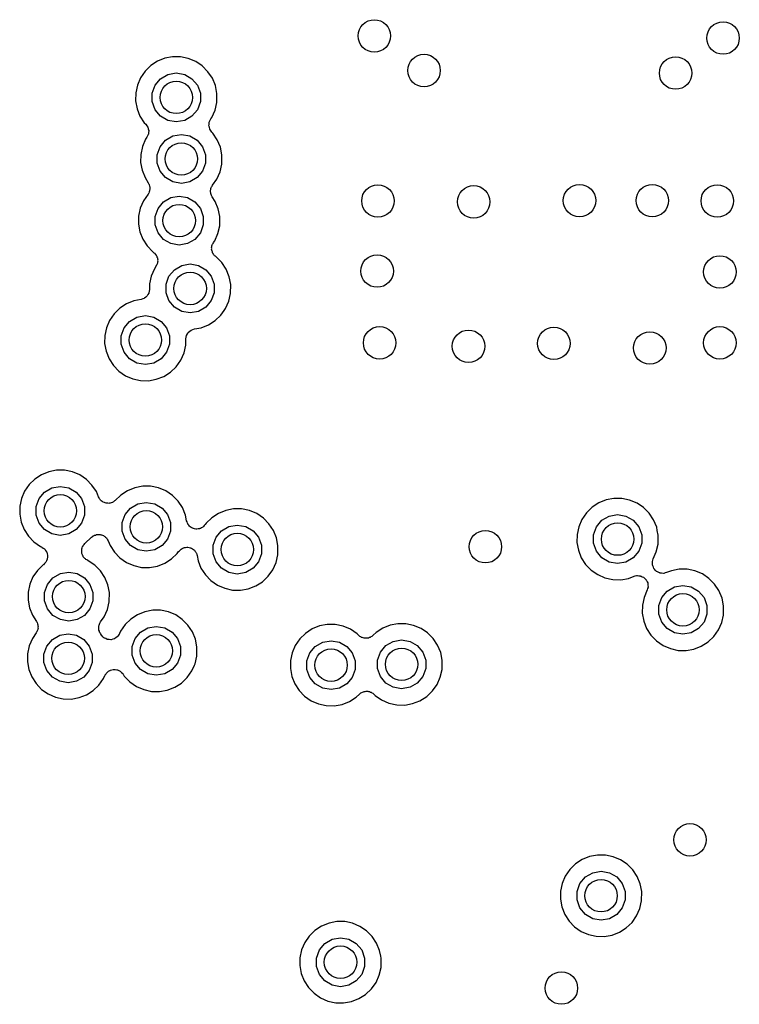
# Model space of a CAD drawing. Extents: x 83.8 to 170.2, y -169.8 to -83.8.
# Tile 10 of 18: x 126 to 134.9, y -116.4 to -104.3. Entities that reach past the tile are written whole.
import ezdxf

# ---------------------------------------------------------------- set-up
doc = ezdxf.new("R2010")
doc.units = 0
doc.header["$MEASUREMENT"] = 0
doc.layers.add('BLACK', color=7, linetype='CONTINUOUS')

msp = doc.modelspace()

# ---------------------------------------------------------------- linework, layer by layer
at = {"layer": 'Black'}
for p, q in [((127.703, -104.825), (127.621, -104.879)), ((127.794, -104.788), (127.703, -104.825)), ((127.89, -104.77), (127.794, -104.788)), ((127.988, -104.771), (127.89, -104.77)), ((128.084, -104.79), (127.988, -104.771)), ((128.175, -104.828), (128.084, -104.79)), ((128.256, -104.883), (128.175, -104.828)), ((127.551, -104.947), (127.496, -105.028)), ((127.621, -104.879), (127.551, -104.947)), ((127.833, -104.987), (127.936, -104.969)), ((127.936, -104.969), (128.039, -104.987)), ((128.325, -104.953), (128.256, -104.883)), ((128.38, -105.034), (128.325, -104.953)), ((127.496, -105.028), (127.457, -105.118)), ((127.675, -105.12), (127.742, -105.04)), ((127.742, -105.04), (127.833, -104.987)), ((128.039, -104.987), (128.129, -105.04)), ((128.129, -105.04), (128.197, -105.12)), ((128.417, -105.125), (128.38, -105.034)), ((127.437, -105.214), (127.435, -105.312)), ((127.457, -105.118), (127.437, -105.214)), ((127.639, -105.218), (127.675, -105.12)), ((127.639, -105.322), (127.639, -105.218)), ((128.197, -105.12), (128.232, -105.218)), ((128.232, -105.218), (128.232, -105.322)), ((128.436, -105.22), (128.417, -105.125)), ((128.434, -105.334), (128.436, -105.22)), ((127.435, -105.312), (127.453, -105.409)), ((127.675, -105.421), (127.639, -105.322)), ((128.232, -105.322), (128.197, -105.421)), ((128.413, -105.429), (128.434, -105.334)), ((127.453, -105.409), (127.489, -105.5)), ((127.742, -105.501), (127.675, -105.421)), ((128.197, -105.421), (128.129, -105.501)), ((128.373, -105.518), (128.413, -105.429)), ((127.489, -105.5), (127.542, -105.582)), ((127.542, -105.582), (127.561, -105.601)), ((127.833, -105.553), (127.742, -105.501)), ((127.936, -105.571), (127.833, -105.553)), ((128.039, -105.553), (127.936, -105.571)), ((128.129, -105.501), (128.039, -105.553)), ((128.339, -105.605), (128.342, -105.575)), ((128.342, -105.575), (128.361, -105.535)), ((128.342, -105.575), (128.342, -105.575)), ((128.361, -105.535), (128.373, -105.518)), ((128.361, -105.535), (128.361, -105.535)), ((127.561, -105.601), (127.572, -105.618)), ((127.572, -105.618), (127.584, -105.635)), ((127.584, -105.635), (127.584, -105.636)), ((127.584, -105.636), (127.585, -105.638)), ((127.585, -105.638), (127.59, -105.658)), ((127.59, -105.658), (127.596, -105.677)), ((127.594, -105.701), (127.592, -105.721)), ((127.596, -105.681), (127.594, -105.701)), ((127.596, -105.677), (127.595, -105.679)), ((127.595, -105.679), (127.596, -105.681)), ((128.338, -105.618), (128.339, -105.605)), ((128.338, -105.619), (128.338, -105.618)), ((128.343, -105.636), (128.338, -105.619)), ((128.349, -105.662), (128.343, -105.636)), ((128.375, -105.698), (128.349, -105.662)), ((128.387, -105.71), (128.375, -105.698)), ((128.441, -105.792), (128.387, -105.71)), ((127.557, -105.786), (127.519, -105.876)), ((127.574, -105.761), (127.557, -105.786)), ((127.582, -105.743), (127.574, -105.761)), ((127.591, -105.725), (127.582, -105.743)), ((127.592, -105.721), (127.591, -105.723)), ((127.591, -105.723), (127.591, -105.725)), ((127.737, -105.877), (127.804, -105.797)), ((127.804, -105.797), (127.895, -105.745)), ((127.895, -105.745), (127.998, -105.727)), ((127.998, -105.727), (128.101, -105.745)), ((128.101, -105.745), (128.191, -105.797)), ((128.191, -105.797), (128.258, -105.877)), ((128.479, -105.882), (128.441, -105.792)), ((127.519, -105.876), (127.498, -105.972)), ((127.701, -105.975), (127.737, -105.877)), ((128.258, -105.877), (128.294, -105.975)), ((128.497, -105.978), (128.479, -105.882)), ((127.498, -105.972), (127.497, -106.07)), ((127.497, -106.07), (127.515, -106.166)), ((127.701, -106.08), (127.701, -105.975)), ((128.294, -105.975), (128.294, -106.08)), ((128.496, -106.092), (128.497, -105.978)), ((127.515, -106.166), (127.551, -106.257)), ((127.737, -106.178), (127.701, -106.08)), ((127.804, -106.258), (127.737, -106.178)), ((128.258, -106.178), (128.191, -106.258)), ((128.294, -106.08), (128.258, -106.178)), ((128.434, -106.276), (128.474, -106.186)), ((128.474, -106.186), (128.496, -106.092)), ((127.551, -106.257), (127.591, -106.32)), ((127.895, -106.311), (127.804, -106.258)), ((127.998, -106.329), (127.895, -106.311)), ((128.101, -106.311), (127.998, -106.329)), ((128.191, -106.258), (128.101, -106.311)), ((128.38, -106.352), (128.434, -106.276)), ((127.591, -106.32), (127.594, -106.328)), ((127.594, -106.328), (127.599, -106.334)), ((127.602, -106.434), (127.597, -106.447)), ((127.599, -106.334), (127.603, -106.348)), ((127.607, -106.421), (127.602, -106.434)), ((127.603, -106.348), (127.608, -106.361)), ((127.608, -106.413), (127.607, -106.421)), ((127.608, -106.361), (127.609, -106.369)), ((127.61, -106.405), (127.608, -106.413)), ((127.609, -106.369), (127.611, -106.377)), ((127.611, -106.377), (127.61, -106.391)), ((127.61, -106.391), (127.61, -106.405)), ((128.358, -106.411), (128.361, -106.402)), ((128.359, -106.424), (128.358, -106.411)), ((128.358, -106.436), (128.359, -106.424)), ((128.36, -106.446), (128.358, -106.436)), ((128.361, -106.402), (128.362, -106.392)), ((128.362, -106.392), (128.367, -106.381)), ((128.367, -106.381), (128.37, -106.369)), ((128.37, -106.369), (128.376, -106.361)), ((128.376, -106.361), (128.38, -106.352)), ((127.531, -106.545), (127.493, -106.635)), ((127.589, -106.461), (127.531, -106.545)), ((127.593, -106.453), (127.589, -106.461)), ((127.597, -106.447), (127.593, -106.453)), ((127.711, -106.637), (127.778, -106.557)), ((127.778, -106.557), (127.869, -106.504)), ((127.869, -106.504), (127.972, -106.486)), ((127.972, -106.486), (128.075, -106.504)), ((128.075, -106.504), (128.165, -106.557)), ((128.165, -106.557), (128.232, -106.637)), ((128.361, -106.455), (128.36, -106.446)), ((128.366, -106.467), (128.361, -106.455)), ((128.369, -106.479), (128.366, -106.467)), ((128.374, -106.487), (128.369, -106.479)), ((128.378, -106.496), (128.374, -106.487)), ((128.415, -106.551), (128.378, -106.496)), ((128.453, -106.642), (128.415, -106.551)), ((127.493, -106.635), (127.472, -106.731)), ((127.675, -106.735), (127.711, -106.637)), ((128.232, -106.637), (128.268, -106.735)), ((128.472, -106.737), (128.453, -106.642)), ((127.472, -106.731), (127.471, -106.829)), ((127.675, -106.84), (127.675, -106.735)), ((128.268, -106.735), (128.268, -106.84)), ((128.47, -106.851), (128.472, -106.737)), ((127.471, -106.829), (127.489, -106.926)), ((127.711, -106.938), (127.675, -106.84)), ((128.268, -106.84), (128.232, -106.938)), ((128.448, -106.946), (128.47, -106.851)), ((127.489, -106.926), (127.525, -107.017)), ((127.525, -107.017), (127.578, -107.099)), ((127.778, -107.018), (127.711, -106.938)), ((127.869, -107.07), (127.778, -107.018)), ((128.165, -107.018), (128.075, -107.07)), ((128.232, -106.938), (128.165, -107.018)), ((128.394, -107.056), (128.409, -107.035)), ((128.409, -107.035), (128.448, -106.946)), ((127.578, -107.099), (127.646, -107.17)), ((127.972, -107.088), (127.869, -107.07)), ((128.075, -107.07), (127.972, -107.088)), ((128.371, -107.121), (128.374, -107.109)), ((128.372, -107.13), (128.371, -107.121)), ((128.371, -107.14), (128.372, -107.13)), ((128.374, -107.152), (128.371, -107.14)), ((128.374, -107.109), (128.375, -107.096)), ((128.376, -107.164), (128.374, -107.152)), ((128.375, -107.096), (128.379, -107.087)), ((128.38, -107.173), (128.376, -107.164)), ((128.379, -107.087), (128.382, -107.078)), ((128.382, -107.078), (128.389, -107.068)), ((128.389, -107.068), (128.394, -107.056)), ((127.646, -107.17), (127.653, -107.175)), ((127.653, -107.175), (127.661, -107.182)), ((127.661, -107.182), (127.67, -107.188)), ((127.67, -107.188), (127.676, -107.198)), ((127.676, -107.198), (127.685, -107.206)), ((127.685, -107.206), (127.689, -107.216)), ((127.689, -107.216), (127.695, -107.224)), ((127.695, -107.224), (127.698, -107.235)), ((127.698, -107.235), (127.703, -107.246)), ((127.703, -107.246), (127.704, -107.257)), ((127.704, -107.257), (127.707, -107.267)), ((127.707, -107.267), (127.706, -107.278)), ((127.706, -107.278), (127.707, -107.29)), ((128.382, -107.183), (128.38, -107.173)), ((128.389, -107.193), (128.382, -107.183)), ((128.395, -107.204), (128.389, -107.193)), ((128.402, -107.211), (128.395, -107.204)), ((128.407, -107.219), (128.402, -107.211)), ((128.418, -107.226), (128.407, -107.219)), ((128.425, -107.233), (128.418, -107.226)), ((128.495, -107.304), (128.425, -107.233)), ((127.666, -107.38), (127.627, -107.47)), ((127.686, -107.351), (127.666, -107.38)), ((127.69, -107.341), (127.686, -107.351)), ((127.696, -107.332), (127.69, -107.341)), ((127.699, -107.321), (127.696, -107.332)), ((127.704, -107.311), (127.699, -107.321)), ((127.705, -107.3), (127.704, -107.311)), ((127.707, -107.29), (127.705, -107.3)), ((127.845, -107.471), (127.913, -107.391)), ((127.913, -107.391), (128.003, -107.339)), ((128.003, -107.339), (128.106, -107.321)), ((128.106, -107.321), (128.209, -107.339)), ((128.209, -107.339), (128.3, -107.391)), ((128.3, -107.391), (128.367, -107.471)), ((128.55, -107.386), (128.495, -107.304)), ((128.587, -107.477), (128.55, -107.386)), ((127.627, -107.47), (127.607, -107.566)), ((127.81, -107.569), (127.845, -107.471)), ((128.367, -107.471), (128.403, -107.569)), ((128.606, -107.572), (128.587, -107.477)), ((127.606, -107.635), (127.602, -107.655)), ((127.607, -107.566), (127.606, -107.635)), ((127.81, -107.674), (127.81, -107.569)), ((128.403, -107.569), (128.403, -107.674)), ((128.604, -107.686), (128.606, -107.572)), ((127.503, -107.758), (127.413, -107.775)), ((127.522, -107.751), (127.503, -107.758)), ((127.541, -107.744), (127.522, -107.751)), ((127.542, -107.743), (127.541, -107.744)), ((127.544, -107.742), (127.542, -107.743)), ((127.559, -107.729), (127.544, -107.742)), ((127.575, -107.716), (127.559, -107.729)), ((127.576, -107.715), (127.575, -107.716)), ((127.577, -107.714), (127.576, -107.715)), ((127.587, -107.696), (127.577, -107.714)), ((127.598, -107.679), (127.587, -107.696)), ((127.599, -107.675), (127.598, -107.677)), ((127.598, -107.677), (127.598, -107.679)), ((127.602, -107.655), (127.599, -107.675)), ((127.845, -107.772), (127.81, -107.674)), ((127.913, -107.852), (127.845, -107.772)), ((128.367, -107.772), (128.3, -107.852)), ((128.403, -107.674), (128.367, -107.772)), ((128.583, -107.78), (128.604, -107.686)), ((127.24, -107.866), (127.17, -107.934)), ((127.322, -107.812), (127.24, -107.866)), ((127.413, -107.775), (127.322, -107.812)), ((128.003, -107.905), (127.913, -107.852)), ((128.3, -107.852), (128.209, -107.905)), ((128.486, -107.95), (128.526, -107.894)), ((128.526, -107.894), (128.543, -107.87)), ((128.526, -107.894), (128.526, -107.894)), ((128.543, -107.87), (128.583, -107.78)), ((127.115, -108.015), (127.076, -108.105)), ((127.17, -107.934), (127.115, -108.015)), ((127.361, -108.027), (127.452, -107.974)), ((127.452, -107.974), (127.555, -107.956)), ((127.555, -107.956), (127.658, -107.974)), ((127.658, -107.974), (127.748, -108.027)), ((128.106, -107.923), (128.003, -107.905)), ((128.209, -107.905), (128.106, -107.923)), ((128.415, -108.018), (128.486, -107.95)), ((127.076, -108.105), (127.056, -108.201)), ((127.258, -108.205), (127.294, -108.107)), ((127.294, -108.107), (127.361, -108.027)), ((127.748, -108.027), (127.816, -108.107)), ((127.816, -108.107), (127.851, -108.205)), ((128.101, -108.149), (128.118, -108.135)), ((128.118, -108.135), (128.119, -108.135)), ((128.119, -108.134), (128.139, -108.127)), ((128.119, -108.135), (128.119, -108.134)), ((128.139, -108.127), (128.159, -108.12)), ((128.159, -108.12), (128.241, -108.106)), ((128.241, -108.106), (128.333, -108.07)), ((128.333, -108.07), (128.415, -108.018)), ((127.056, -108.201), (127.054, -108.299)), ((127.258, -108.31), (127.258, -108.205)), ((127.851, -108.205), (127.851, -108.31)), ((128.053, -108.321), (128.054, -108.243)), ((128.054, -108.243), (128.058, -108.223)), ((128.058, -108.223), (128.062, -108.202)), ((128.062, -108.201), (128.063, -108.2)), ((128.062, -108.202), (128.062, -108.201)), ((128.063, -108.2), (128.073, -108.182)), ((128.073, -108.182), (128.084, -108.164)), ((128.084, -108.164), (128.085, -108.163)), ((128.085, -108.162), (128.101, -108.149)), ((128.085, -108.163), (128.085, -108.162)), ((127.054, -108.299), (127.072, -108.396)), ((127.294, -108.408), (127.258, -108.31)), ((127.851, -108.31), (127.816, -108.408)), ((128.032, -108.416), (128.053, -108.321)), ((127.072, -108.396), (127.108, -108.487)), ((127.108, -108.487), (127.161, -108.569)), ((127.361, -108.488), (127.294, -108.408)), ((127.452, -108.54), (127.361, -108.488)), ((127.748, -108.488), (127.658, -108.54)), ((127.816, -108.408), (127.748, -108.488)), ((127.992, -108.505), (128.032, -108.416)), ((127.161, -108.569), (127.229, -108.64)), ((127.555, -108.558), (127.452, -108.54)), ((127.658, -108.54), (127.555, -108.558)), ((127.864, -108.653), (127.935, -108.586)), ((127.935, -108.586), (127.992, -108.505)), ((127.229, -108.64), (127.31, -108.696)), ((127.31, -108.696), (127.4, -108.735)), ((127.4, -108.735), (127.495, -108.756)), ((127.593, -108.758), (127.69, -108.741)), ((127.69, -108.741), (127.781, -108.706)), ((127.781, -108.706), (127.864, -108.653)), ((127.495, -108.756), (127.593, -108.758)), ((126.276, -109.915), (126.194, -109.969)), ((126.367, -109.878), (126.276, -109.915)), ((126.463, -109.86), (126.367, -109.878)), ((126.561, -109.861), (126.463, -109.86)), ((126.657, -109.88), (126.561, -109.861)), ((126.747, -109.918), (126.657, -109.88)), ((126.829, -109.973), (126.747, -109.918)), ((126.124, -110.037), (126.068, -110.118)), ((126.194, -109.969), (126.124, -110.037)), ((126.405, -110.077), (126.508, -110.059)), ((126.508, -110.059), (126.611, -110.077)), ((126.898, -110.043), (126.829, -109.973)), ((126.952, -110.124), (126.898, -110.043)), ((127.426, -110.075), (127.335, -110.112)), ((127.522, -110.057), (127.426, -110.075)), ((127.62, -110.057), (127.522, -110.057)), ((127.716, -110.077), (127.62, -110.057)), ((126.068, -110.118), (126.03, -110.208)), ((126.248, -110.21), (126.315, -110.13)), ((126.315, -110.13), (126.405, -110.077)), ((126.611, -110.077), (126.702, -110.13)), ((126.702, -110.13), (126.769, -110.21)), ((126.979, -110.189), (126.952, -110.124)), ((126.986, -110.201), (126.979, -110.189)), ((127.253, -110.166), (127.185, -110.232)), ((127.335, -110.112), (127.253, -110.166)), ((127.806, -110.115), (127.716, -110.077)), ((127.888, -110.17), (127.806, -110.115)), ((127.957, -110.24), (127.888, -110.17)), ((126.009, -110.304), (126.008, -110.402)), ((126.03, -110.208), (126.009, -110.304)), ((126.212, -110.308), (126.248, -110.21)), ((126.212, -110.413), (126.212, -110.308)), ((126.769, -110.21), (126.805, -110.308)), ((126.805, -110.308), (126.805, -110.413)), ((126.991, -110.213), (126.986, -110.201)), ((126.998, -110.219), (126.991, -110.213)), ((127.002, -110.227), (126.998, -110.219)), ((127.013, -110.235), (127.002, -110.227)), ((127.022, -110.244), (127.013, -110.235)), ((127.03, -110.248), (127.022, -110.244)), ((127.037, -110.254), (127.03, -110.248)), ((127.05, -110.258), (127.037, -110.254)), ((127.062, -110.263), (127.05, -110.258)), ((127.071, -110.264), (127.062, -110.263)), ((127.079, -110.267), (127.071, -110.264)), ((127.093, -110.266), (127.079, -110.267)), ((127.106, -110.268), (127.093, -110.266)), ((127.115, -110.265), (127.106, -110.268)), ((127.123, -110.265), (127.115, -110.265)), ((127.136, -110.26), (127.123, -110.265)), ((127.149, -110.257), (127.136, -110.26)), ((127.156, -110.252), (127.149, -110.257)), ((127.164, -110.248), (127.156, -110.252)), ((127.174, -110.239), (127.164, -110.248)), ((127.185, -110.232), (127.174, -110.239)), ((127.374, -110.326), (127.464, -110.274)), ((127.464, -110.274), (127.567, -110.256)), ((127.567, -110.256), (127.67, -110.274)), ((127.67, -110.274), (127.761, -110.326)), ((128.011, -110.321), (127.957, -110.24)), ((133.054, -110.316), (132.984, -110.385)), ((133.136, -110.262), (133.054, -110.316)), ((133.227, -110.226), (133.136, -110.262)), ((133.323, -110.207), (133.227, -110.226)), ((133.421, -110.208), (133.323, -110.207)), ((133.517, -110.228), (133.421, -110.208)), ((133.608, -110.266), (133.517, -110.228)), ((133.689, -110.321), (133.608, -110.266)), ((126.008, -110.402), (126.025, -110.499)), ((126.248, -110.511), (126.212, -110.413)), ((126.805, -110.413), (126.769, -110.511)), ((127.271, -110.505), (127.307, -110.407)), ((127.307, -110.407), (127.374, -110.326)), ((127.761, -110.326), (127.828, -110.407)), ((127.828, -110.407), (127.864, -110.505)), ((128.048, -110.412), (128.011, -110.321)), ((128.062, -110.482), (128.048, -110.412)), ((128.455, -110.391), (128.373, -110.445)), ((128.545, -110.355), (128.455, -110.391)), ((128.642, -110.336), (128.545, -110.355)), ((128.74, -110.337), (128.642, -110.336)), ((128.836, -110.357), (128.74, -110.337)), ((128.926, -110.395), (128.836, -110.357)), ((129.008, -110.45), (128.926, -110.395)), ((132.984, -110.385), (132.928, -110.466)), ((133.175, -110.477), (133.266, -110.425)), ((133.266, -110.425), (133.369, -110.407)), ((133.369, -110.407), (133.472, -110.425)), ((133.472, -110.425), (133.562, -110.477)), ((133.758, -110.39), (133.689, -110.321)), ((133.812, -110.472), (133.758, -110.39)), ((126.025, -110.499), (126.062, -110.59)), ((126.315, -110.591), (126.248, -110.511)), ((126.769, -110.511), (126.702, -110.591)), ((127.271, -110.609), (127.271, -110.505)), ((127.864, -110.505), (127.864, -110.609)), ((128.068, -110.497), (128.062, -110.482)), ((128.072, -110.513), (128.068, -110.497)), ((128.076, -110.518), (128.072, -110.513)), ((128.078, -110.523), (128.076, -110.518)), ((128.089, -110.535), (128.078, -110.523)), ((128.098, -110.548), (128.089, -110.535)), ((128.103, -110.552), (128.098, -110.548)), ((128.107, -110.557), (128.103, -110.552)), ((128.121, -110.564), (128.107, -110.557)), ((128.261, -110.561), (128.246, -110.568)), ((128.265, -110.556), (128.261, -110.561)), ((128.271, -110.553), (128.265, -110.556)), ((128.281, -110.541), (128.271, -110.553)), ((128.292, -110.529), (128.281, -110.541)), ((128.302, -110.514), (128.292, -110.529)), ((128.373, -110.445), (128.302, -110.514)), ((128.494, -110.606), (128.584, -110.554)), ((128.584, -110.554), (128.687, -110.535)), ((128.687, -110.535), (128.79, -110.554)), ((128.79, -110.554), (128.881, -110.606)), ((129.077, -110.519), (129.008, -110.45)), ((129.131, -110.601), (129.077, -110.519)), ((132.89, -110.556), (132.869, -110.652)), ((132.928, -110.466), (132.89, -110.556)), ((133.072, -110.655), (133.108, -110.557)), ((133.108, -110.557), (133.175, -110.477)), ((133.562, -110.477), (133.629, -110.557)), ((133.629, -110.557), (133.665, -110.655)), ((133.85, -110.562), (133.812, -110.472)), ((126.062, -110.59), (126.115, -110.672)), ((126.115, -110.672), (126.183, -110.743)), ((126.405, -110.643), (126.315, -110.591)), ((126.508, -110.662), (126.405, -110.643)), ((126.611, -110.643), (126.508, -110.662)), ((126.702, -110.591), (126.611, -110.643)), ((126.893, -110.685), (126.904, -110.678)), ((126.904, -110.678), (126.914, -110.669)), ((126.914, -110.669), (126.922, -110.666)), ((126.922, -110.666), (126.929, -110.661)), ((126.929, -110.661), (126.942, -110.658)), ((126.942, -110.658), (126.955, -110.653)), ((126.955, -110.653), (126.963, -110.652)), ((126.963, -110.652), (126.972, -110.65)), ((126.972, -110.65), (126.985, -110.652)), ((126.985, -110.652), (126.999, -110.651)), ((126.999, -110.651), (127.007, -110.654)), ((127.007, -110.654), (127.016, -110.655)), ((127.016, -110.655), (127.028, -110.661)), ((127.028, -110.661), (127.041, -110.665)), ((127.041, -110.665), (127.047, -110.671)), ((127.047, -110.671), (127.055, -110.675)), ((127.055, -110.675), (127.065, -110.684)), ((127.307, -110.708), (127.271, -110.609)), ((127.864, -110.609), (127.828, -110.708)), ((128.134, -110.573), (128.121, -110.564)), ((128.141, -110.575), (128.134, -110.573)), ((128.146, -110.578), (128.141, -110.575)), ((128.162, -110.58), (128.146, -110.578)), ((128.177, -110.584), (128.162, -110.58)), ((128.183, -110.584), (128.177, -110.584)), ((128.19, -110.585), (128.183, -110.584)), ((128.205, -110.582), (128.19, -110.585)), ((128.221, -110.58), (128.205, -110.582)), ((128.227, -110.577), (128.221, -110.58)), ((128.233, -110.576), (128.227, -110.577)), ((128.246, -110.568), (128.233, -110.576)), ((128.427, -110.686), (128.494, -110.606)), ((128.881, -110.606), (128.948, -110.686)), ((129.168, -110.691), (129.131, -110.601)), ((132.869, -110.652), (132.868, -110.75)), ((133.072, -110.76), (133.072, -110.655)), ((133.665, -110.655), (133.665, -110.76)), ((133.857, -110.602), (133.85, -110.562)), ((133.869, -110.658), (133.857, -110.602)), ((133.857, -110.602), (133.857, -110.602)), ((133.867, -110.772), (133.869, -110.658)), ((126.183, -110.743), (126.263, -110.799)), ((126.263, -110.799), (126.275, -110.804)), ((126.275, -110.804), (126.278, -110.806)), ((126.779, -110.814), (126.783, -110.8)), ((126.783, -110.8), (126.788, -110.794)), ((126.788, -110.794), (126.79, -110.787)), ((126.79, -110.787), (126.801, -110.776)), ((126.801, -110.776), (126.809, -110.764)), ((126.809, -110.764), (126.893, -110.685)), ((127.065, -110.684), (127.075, -110.693)), ((127.075, -110.693), (127.08, -110.7)), ((127.08, -110.7), (127.086, -110.707)), ((127.086, -110.707), (127.091, -110.719)), ((127.091, -110.719), (127.098, -110.73)), ((127.098, -110.73), (127.121, -110.787)), ((127.121, -110.787), (127.174, -110.869)), ((127.374, -110.788), (127.307, -110.708)), ((127.464, -110.84), (127.374, -110.788)), ((127.761, -110.788), (127.67, -110.84)), ((127.828, -110.708), (127.761, -110.788)), ((128.391, -110.784), (128.427, -110.686)), ((128.391, -110.889), (128.391, -110.784)), ((128.948, -110.686), (128.984, -110.784)), ((128.984, -110.784), (128.984, -110.889)), ((129.187, -110.785), (129.168, -110.691)), ((129.186, -110.9), (129.187, -110.787)), ((129.187, -110.787), (129.187, -110.785)), ((129.187, -110.785), (129.187, -110.785)), ((132.868, -110.75), (132.886, -110.846)), ((133.108, -110.858), (133.072, -110.76)), ((133.665, -110.76), (133.629, -110.858)), ((133.845, -110.866), (133.867, -110.772)), ((126.278, -110.806), (126.282, -110.807)), ((126.282, -110.807), (126.296, -110.818)), ((126.296, -110.818), (126.312, -110.829)), ((126.312, -110.829), (126.314, -110.831)), ((126.314, -110.831), (126.317, -110.834)), ((126.317, -110.834), (126.327, -110.849)), ((126.327, -110.849), (126.338, -110.864)), ((126.338, -110.864), (126.339, -110.867)), ((126.339, -110.867), (126.341, -110.87)), ((126.341, -110.87), (126.345, -110.889)), ((126.345, -110.889), (126.35, -110.906)), ((126.351, -110.913), (126.349, -110.932)), ((126.35, -110.906), (126.35, -110.91)), ((126.35, -110.91), (126.351, -110.913)), ((126.771, -110.842), (126.773, -110.835)), ((126.772, -110.857), (126.771, -110.842)), ((126.771, -110.872), (126.772, -110.857)), ((126.773, -110.879), (126.771, -110.872)), ((126.773, -110.828), (126.779, -110.814)), ((126.773, -110.835), (126.773, -110.828)), ((126.774, -110.886), (126.773, -110.879)), ((126.78, -110.9), (126.774, -110.886)), ((126.784, -110.914), (126.78, -110.9)), ((126.788, -110.92), (126.784, -110.914)), ((126.791, -110.926), (126.788, -110.92)), ((127.174, -110.869), (127.242, -110.94)), ((127.567, -110.858), (127.464, -110.84)), ((127.67, -110.84), (127.567, -110.858)), ((127.877, -110.953), (127.948, -110.885)), ((127.948, -110.885), (127.964, -110.862)), ((127.964, -110.862), (127.976, -110.851)), ((127.976, -110.851), (127.986, -110.839)), ((127.986, -110.839), (127.991, -110.836)), ((127.991, -110.836), (127.995, -110.831)), ((127.995, -110.831), (128.01, -110.824)), ((128.01, -110.824), (128.024, -110.816)), ((128.024, -110.816), (128.03, -110.815)), ((128.03, -110.815), (128.036, -110.813)), ((128.036, -110.813), (128.051, -110.811)), ((128.051, -110.811), (128.067, -110.808)), ((128.067, -110.808), (128.073, -110.809)), ((128.073, -110.809), (128.079, -110.809)), ((128.079, -110.809), (128.095, -110.813)), ((128.095, -110.813), (128.111, -110.816)), ((128.111, -110.816), (128.116, -110.819)), ((128.116, -110.819), (128.122, -110.82)), ((128.122, -110.82), (128.135, -110.83)), ((128.135, -110.83), (128.149, -110.838)), ((128.149, -110.838), (128.153, -110.842)), ((128.153, -110.842), (128.158, -110.846)), ((128.158, -110.846), (128.167, -110.859)), ((128.167, -110.859), (128.178, -110.871)), ((128.178, -110.871), (128.18, -110.877)), ((128.18, -110.877), (128.183, -110.882)), ((128.183, -110.882), (128.187, -110.898)), ((128.187, -110.898), (128.193, -110.912)), ((128.193, -110.912), (128.204, -110.975)), ((128.427, -110.987), (128.391, -110.889)), ((128.984, -110.889), (128.948, -110.987)), ((129.164, -110.995), (129.186, -110.9)), ((132.886, -110.846), (132.922, -110.937)), ((133.175, -110.938), (133.108, -110.858)), ((133.629, -110.858), (133.562, -110.938)), ((133.807, -110.952), (133.845, -110.866)), ((126.298, -111.023), (126.227, -111.093)), ((126.3, -111.023), (126.298, -111.023)), ((126.312, -111.009), (126.3, -111.023)), ((126.326, -110.997), (126.312, -111.009)), ((126.328, -110.993), (126.326, -110.997)), ((126.33, -110.991), (126.328, -110.993)), ((126.337, -110.974), (126.33, -110.991)), ((126.346, -110.957), (126.337, -110.974)), ((126.348, -110.95), (126.346, -110.954)), ((126.346, -110.954), (126.346, -110.957)), ((126.349, -110.932), (126.348, -110.95)), ((126.802, -110.937), (126.791, -110.926)), ((126.811, -110.949), (126.802, -110.937)), ((126.817, -110.953), (126.811, -110.949)), ((126.822, -110.958), (126.817, -110.953)), ((126.835, -110.965), (126.822, -110.958)), ((126.848, -110.973), (126.835, -110.965)), ((126.851, -110.974), (126.848, -110.973)), ((126.932, -111.029), (126.851, -110.974)), ((127.001, -111.099), (126.932, -111.029)), ((127.242, -110.94), (127.322, -110.996)), ((127.322, -110.996), (127.412, -111.035)), ((127.412, -111.035), (127.508, -111.056)), ((127.606, -111.058), (127.703, -111.041)), ((127.703, -111.041), (127.794, -111.006)), ((127.794, -111.006), (127.877, -110.953)), ((128.204, -110.975), (128.24, -111.066)), ((128.494, -111.067), (128.427, -110.987)), ((128.948, -110.987), (128.881, -111.067)), ((129.124, -111.085), (129.164, -110.995)), ((132.922, -110.937), (132.975, -111.02)), ((132.975, -111.02), (133.043, -111.09)), ((133.266, -110.991), (133.175, -110.938)), ((133.369, -111.009), (133.266, -110.991)), ((133.472, -110.991), (133.369, -111.009)), ((133.562, -110.938), (133.472, -110.991)), ((133.797, -110.995), (133.798, -110.99)), ((133.799, -111.012), (133.797, -110.995)), ((133.798, -110.986), (133.803, -110.969)), ((133.798, -110.99), (133.798, -110.986)), ((133.799, -111.03), (133.799, -111.012)), ((133.801, -111.034), (133.799, -111.03)), ((133.801, -111.038), (133.801, -111.034)), ((133.809, -111.054), (133.801, -111.038)), ((133.803, -110.969), (133.807, -110.952)), ((126.227, -111.093), (126.171, -111.174)), ((126.418, -111.186), (126.509, -111.133)), ((126.509, -111.133), (126.612, -111.115)), ((126.612, -111.115), (126.715, -111.133)), ((126.715, -111.133), (126.805, -111.186)), ((127.055, -111.18), (127.001, -111.099)), ((127.508, -111.056), (127.606, -111.058)), ((128.24, -111.066), (128.294, -111.149)), ((128.294, -111.149), (128.362, -111.219)), ((128.584, -111.12), (128.494, -111.067)), ((128.687, -111.138), (128.584, -111.12)), ((128.79, -111.12), (128.687, -111.138)), ((128.881, -111.067), (128.79, -111.12)), ((128.997, -111.233), (129.068, -111.165)), ((129.068, -111.165), (129.124, -111.085)), ((133.043, -111.09), (133.124, -111.146)), ((133.124, -111.146), (133.213, -111.186)), ((133.504, -111.192), (133.571, -111.165)), ((133.571, -111.165), (133.587, -111.162)), ((133.587, -111.162), (133.602, -111.158)), ((133.602, -111.158), (133.608, -111.158)), ((133.608, -111.158), (133.614, -111.157)), ((133.614, -111.157), (133.63, -111.159)), ((133.63, -111.159), (133.646, -111.16)), ((133.646, -111.16), (133.652, -111.163)), ((133.652, -111.163), (133.658, -111.164)), ((133.658, -111.164), (133.672, -111.171)), ((133.816, -111.071), (133.809, -111.054)), ((133.819, -111.074), (133.816, -111.071)), ((133.821, -111.078), (133.819, -111.074)), ((133.833, -111.09), (133.821, -111.078)), ((133.845, -111.103), (133.833, -111.09)), ((133.849, -111.106), (133.845, -111.103)), ((133.852, -111.109), (133.849, -111.106)), ((133.869, -111.116), (133.852, -111.109)), ((133.884, -111.124), (133.869, -111.116)), ((133.889, -111.125), (133.884, -111.124)), ((133.893, -111.127), (133.889, -111.125)), ((133.91, -111.128), (133.893, -111.127)), ((133.928, -111.13), (133.91, -111.128)), ((133.932, -111.129), (133.928, -111.13)), ((133.937, -111.13), (133.932, -111.129)), ((133.954, -111.125), (133.937, -111.13)), ((133.971, -111.121), (133.954, -111.125)), ((134.031, -111.097), (133.971, -111.121)), ((134.127, -111.079), (134.031, -111.097)), ((134.225, -111.079), (134.127, -111.079)), ((134.321, -111.099), (134.225, -111.079)), ((134.412, -111.137), (134.321, -111.099)), ((134.493, -111.192), (134.412, -111.137)), ((126.133, -111.264), (126.112, -111.36)), ((126.171, -111.174), (126.133, -111.264)), ((126.315, -111.364), (126.351, -111.266)), ((126.351, -111.266), (126.418, -111.186)), ((126.805, -111.186), (126.872, -111.266)), ((126.872, -111.266), (126.908, -111.364)), ((127.093, -111.271), (127.055, -111.18)), ((127.112, -111.366), (127.093, -111.271)), ((128.362, -111.219), (128.442, -111.275)), ((128.442, -111.275), (128.532, -111.314)), ((128.822, -111.321), (128.914, -111.285)), ((128.914, -111.285), (128.997, -111.233)), ((133.213, -111.186), (133.309, -111.207)), ((133.309, -111.207), (133.407, -111.209)), ((133.407, -111.209), (133.504, -111.192)), ((133.672, -111.171), (133.687, -111.178)), ((133.687, -111.178), (133.691, -111.182)), ((133.691, -111.182), (133.697, -111.185)), ((133.697, -111.185), (133.707, -111.197)), ((133.707, -111.197), (133.719, -111.208)), ((133.719, -111.208), (133.722, -111.213)), ((133.722, -111.213), (133.726, -111.218)), ((133.726, -111.218), (133.732, -111.233)), ((133.732, -111.233), (133.739, -111.247)), ((133.739, -111.247), (133.739, -111.253)), ((133.739, -111.253), (133.742, -111.259)), ((133.742, -111.259), (133.742, -111.275)), ((133.742, -111.275), (133.744, -111.291)), ((134.07, -111.296), (134.173, -111.278)), ((134.173, -111.278), (134.276, -111.296)), ((134.562, -111.261), (134.493, -111.192)), ((134.616, -111.343), (134.562, -111.261)), ((126.112, -111.36), (126.111, -111.458)), ((126.315, -111.469), (126.315, -111.364)), ((126.908, -111.364), (126.908, -111.469)), ((127.11, -111.48), (127.112, -111.366)), ((128.532, -111.314), (128.628, -111.336)), ((128.628, -111.336), (128.726, -111.338)), ((128.726, -111.338), (128.822, -111.321)), ((133.734, -111.334), (133.694, -111.427)), ((133.737, -111.318), (133.734, -111.334)), ((133.743, -111.303), (133.737, -111.318)), ((133.744, -111.291), (133.742, -111.297)), ((133.742, -111.297), (133.743, -111.303)), ((133.912, -111.428), (133.979, -111.348)), ((133.979, -111.348), (134.07, -111.296)), ((134.276, -111.296), (134.366, -111.348)), ((134.366, -111.348), (134.434, -111.428)), ((134.654, -111.434), (134.616, -111.343)), ((126.111, -111.458), (126.129, -111.555)), ((126.351, -111.567), (126.315, -111.469)), ((126.908, -111.469), (126.872, -111.567)), ((127.088, -111.575), (127.11, -111.48)), ((133.674, -111.523), (133.672, -111.621)), ((133.694, -111.427), (133.674, -111.523)), ((133.876, -111.527), (133.912, -111.428)), ((133.876, -111.631), (133.876, -111.527)), ((134.434, -111.428), (134.469, -111.527)), ((134.469, -111.527), (134.469, -111.631)), ((134.673, -111.529), (134.654, -111.434)), ((134.671, -111.643), (134.673, -111.529)), ((126.129, -111.555), (126.165, -111.646)), ((126.165, -111.646), (126.214, -111.723)), ((126.418, -111.647), (126.351, -111.567)), ((126.509, -111.699), (126.418, -111.647)), ((126.805, -111.647), (126.715, -111.699)), ((126.872, -111.567), (126.805, -111.647)), ((127.049, -111.664), (127.088, -111.575)), ((127.457, -111.639), (127.375, -111.692)), ((127.548, -111.602), (127.457, -111.639)), ((127.645, -111.584), (127.548, -111.602)), ((127.743, -111.584), (127.645, -111.584)), ((127.839, -111.604), (127.743, -111.584)), ((127.929, -111.642), (127.839, -111.604)), ((128.01, -111.697), (127.929, -111.642)), ((133.672, -111.621), (133.69, -111.717)), ((133.912, -111.729), (133.876, -111.631)), ((134.469, -111.631), (134.434, -111.729)), ((134.65, -111.737), (134.671, -111.643)), ((126.214, -111.723), (126.217, -111.73)), ((126.217, -111.73), (126.222, -111.737)), ((126.222, -111.737), (126.226, -111.75)), ((126.226, -111.75), (126.231, -111.763)), ((126.231, -111.763), (126.232, -111.771)), ((126.232, -111.771), (126.234, -111.779)), ((126.612, -111.717), (126.509, -111.699)), ((126.715, -111.699), (126.612, -111.717)), ((126.984, -111.778), (126.985, -111.768)), ((126.985, -111.768), (126.99, -111.757)), ((126.99, -111.757), (126.994, -111.745)), ((126.994, -111.745), (127, -111.737)), ((127, -111.737), (127.004, -111.728)), ((127.004, -111.728), (127.049, -111.664)), ((127.305, -111.761), (127.25, -111.842)), ((127.375, -111.692), (127.305, -111.761)), ((128.079, -111.766), (128.01, -111.697)), ((128.134, -111.848), (128.079, -111.766)), ((129.795, -111.76), (129.699, -111.778)), ((129.893, -111.761), (129.795, -111.76)), ((129.989, -111.78), (129.893, -111.761)), ((130.568, -111.768), (130.477, -111.805)), ((130.664, -111.75), (130.568, -111.768)), ((130.762, -111.75), (130.664, -111.75)), ((130.858, -111.77), (130.762, -111.75)), ((130.949, -111.808), (130.858, -111.77)), ((133.69, -111.717), (133.726, -111.809)), ((133.979, -111.81), (133.912, -111.729)), ((134.434, -111.729), (134.366, -111.81)), ((134.61, -111.827), (134.65, -111.737)), ((126.212, -111.863), (126.164, -111.934)), ((126.216, -111.856), (126.212, -111.863)), ((126.221, -111.85), (126.216, -111.856)), ((126.225, -111.836), (126.221, -111.85)), ((126.231, -111.823), (126.225, -111.836)), ((126.234, -111.807), (126.231, -111.815)), ((126.231, -111.815), (126.231, -111.823)), ((126.234, -111.779), (126.233, -111.793)), ((126.233, -111.793), (126.234, -111.807)), ((126.41, -111.946), (126.501, -111.893)), ((126.501, -111.893), (126.604, -111.875)), ((126.604, -111.875), (126.707, -111.893)), ((126.707, -111.893), (126.798, -111.946)), ((126.981, -111.787), (126.984, -111.778)), ((126.982, -111.799), (126.981, -111.787)), ((126.981, -111.812), (126.982, -111.799)), ((126.984, -111.821), (126.981, -111.812)), ((126.984, -111.831), (126.984, -111.821)), ((126.989, -111.842), (126.984, -111.831)), ((126.992, -111.854), (126.989, -111.842)), ((126.998, -111.862), (126.992, -111.854)), ((127.002, -111.871), (126.998, -111.862)), ((127.015, -111.891), (127.002, -111.871)), ((127.017, -111.894), (127.015, -111.891)), ((127.019, -111.897), (127.017, -111.894)), ((127.223, -111.892), (127.213, -111.908)), ((127.234, -111.877), (127.223, -111.892)), ((127.235, -111.874), (127.234, -111.877)), ((127.237, -111.871), (127.235, -111.874)), ((127.25, -111.842), (127.237, -111.871)), ((127.429, -111.933), (127.497, -111.853)), ((127.497, -111.853), (127.587, -111.801)), ((127.587, -111.801), (127.69, -111.783)), ((127.69, -111.783), (127.793, -111.801)), ((127.793, -111.801), (127.884, -111.853)), ((127.884, -111.853), (127.951, -111.933)), ((128.171, -111.939), (128.134, -111.848)), ((129.526, -111.869), (129.456, -111.937)), ((129.608, -111.815), (129.526, -111.869)), ((129.699, -111.778), (129.608, -111.815)), ((130.08, -111.818), (129.989, -111.78)), ((130.161, -111.873), (130.08, -111.818)), ((130.18, -111.892), (130.161, -111.873)), ((130.189, -111.898), (130.18, -111.892)), ((130.359, -111.893), (130.35, -111.9)), ((130.395, -111.859), (130.359, -111.893)), ((130.477, -111.805), (130.395, -111.859)), ((131.03, -111.863), (130.949, -111.808)), ((131.099, -111.933), (131.03, -111.863)), ((133.726, -111.809), (133.779, -111.891)), ((133.779, -111.891), (133.847, -111.961)), ((134.07, -111.862), (133.979, -111.81)), ((134.173, -111.88), (134.07, -111.862)), ((134.276, -111.862), (134.173, -111.88)), ((134.366, -111.81), (134.276, -111.862)), ((134.553, -111.907), (134.61, -111.827)), ((126.164, -111.934), (126.125, -112.024)), ((126.343, -112.026), (126.41, -111.946)), ((126.798, -111.946), (126.865, -112.026)), ((127.033, -111.91), (127.019, -111.897)), ((127.045, -111.923), (127.033, -111.91)), ((127.049, -111.925), (127.045, -111.923)), ((127.051, -111.927), (127.049, -111.925)), ((127.068, -111.934), (127.051, -111.927)), ((127.085, -111.943), (127.068, -111.934)), ((127.088, -111.943), (127.085, -111.943)), ((127.092, -111.944), (127.088, -111.943)), ((127.11, -111.946), (127.092, -111.944)), ((127.129, -111.948), (127.11, -111.946)), ((127.132, -111.947), (127.129, -111.948)), ((127.136, -111.947), (127.132, -111.947)), ((127.153, -111.942), (127.136, -111.947)), ((127.172, -111.937), (127.153, -111.942)), ((127.174, -111.935), (127.172, -111.937)), ((127.178, -111.934), (127.174, -111.935)), ((127.193, -111.923), (127.178, -111.934)), ((127.208, -111.913), (127.193, -111.923)), ((127.21, -111.91), (127.208, -111.913)), ((127.213, -111.908), (127.21, -111.91)), ((127.394, -112.032), (127.429, -111.933)), ((127.951, -111.933), (127.987, -112.032)), ((128.19, -112.034), (128.171, -111.939)), ((129.456, -111.937), (129.401, -112.018)), ((129.647, -112.03), (129.738, -111.977)), ((129.738, -111.977), (129.841, -111.959)), ((129.841, -111.959), (129.944, -111.977)), ((129.944, -111.977), (130.034, -112.03)), ((130.196, -111.906), (130.189, -111.898)), ((130.207, -111.911), (130.196, -111.906)), ((130.216, -111.918), (130.207, -111.911)), ((130.226, -111.92), (130.216, -111.918)), ((130.236, -111.925), (130.226, -111.92)), ((130.248, -111.926), (130.236, -111.925)), ((130.259, -111.929), (130.248, -111.926)), ((130.269, -111.928), (130.259, -111.929)), ((130.28, -111.929), (130.269, -111.928)), ((130.291, -111.927), (130.28, -111.929)), ((130.303, -111.926), (130.291, -111.927)), ((130.312, -111.921), (130.303, -111.926)), ((130.323, -111.918), (130.312, -111.921)), ((130.332, -111.912), (130.323, -111.918)), ((130.343, -111.907), (130.332, -111.912)), ((130.35, -111.9), (130.343, -111.907)), ((130.516, -112.019), (130.607, -111.967)), ((130.607, -111.967), (130.71, -111.949)), ((130.71, -111.949), (130.813, -111.967)), ((130.813, -111.967), (130.903, -112.019)), ((131.153, -112.014), (131.099, -111.933)), ((131.191, -112.105), (131.153, -112.014)), ((133.847, -111.961), (133.928, -112.017)), ((134.399, -112.027), (134.482, -111.975)), ((134.482, -111.975), (134.553, -111.907)), ((126.105, -112.12), (126.103, -112.218)), ((126.125, -112.024), (126.105, -112.12)), ((126.307, -112.124), (126.343, -112.026)), ((126.307, -112.229), (126.307, -112.124)), ((126.865, -112.026), (126.901, -112.124)), ((126.901, -112.124), (126.901, -112.229)), ((127.394, -112.136), (127.394, -112.032)), ((127.429, -112.234), (127.394, -112.136)), ((127.987, -112.136), (127.951, -112.234)), ((127.987, -112.032), (127.987, -112.136)), ((128.188, -112.148), (128.19, -112.034)), ((129.362, -112.108), (129.342, -112.204)), ((129.401, -112.018), (129.362, -112.108)), ((129.544, -112.208), (129.58, -112.11)), ((129.58, -112.11), (129.647, -112.03)), ((130.034, -112.03), (130.102, -112.11)), ((130.102, -112.11), (130.137, -112.208)), ((130.413, -112.198), (130.449, -112.1)), ((130.449, -112.1), (130.516, -112.019)), ((130.903, -112.019), (130.97, -112.1)), ((130.97, -112.1), (131.006, -112.198)), ((131.209, -112.2), (131.191, -112.105)), ((133.928, -112.017), (134.018, -112.057)), ((134.018, -112.057), (134.113, -112.078)), ((134.113, -112.078), (134.211, -112.08)), ((134.211, -112.08), (134.308, -112.063)), ((134.308, -112.063), (134.399, -112.027)), ((126.103, -112.218), (126.121, -112.315)), ((126.343, -112.327), (126.307, -112.229)), ((126.901, -112.229), (126.865, -112.327)), ((127.497, -112.315), (127.429, -112.234)), ((127.951, -112.234), (127.884, -112.315)), ((128.158, -112.261), (128.167, -112.242)), ((128.167, -112.242), (128.188, -112.148)), ((129.342, -112.204), (129.34, -112.302)), ((129.544, -112.313), (129.544, -112.208)), ((130.137, -112.208), (130.137, -112.313)), ((130.413, -112.302), (130.413, -112.198)), ((131.006, -112.198), (131.006, -112.302)), ((131.208, -112.314), (131.209, -112.2)), ((126.121, -112.315), (126.157, -112.406)), ((126.41, -112.407), (126.343, -112.327)), ((126.865, -112.327), (126.798, -112.407)), ((127.06, -112.381), (127.072, -112.367)), ((127.072, -112.367), (127.082, -112.351)), ((127.082, -112.351), (127.085, -112.349)), ((127.085, -112.349), (127.087, -112.346)), ((127.087, -112.346), (127.103, -112.336)), ((127.103, -112.336), (127.118, -112.325)), ((127.118, -112.325), (127.121, -112.324)), ((127.121, -112.324), (127.124, -112.322)), ((127.124, -112.322), (127.142, -112.318)), ((127.142, -112.318), (127.16, -112.313)), ((127.16, -112.313), (127.164, -112.313)), ((127.164, -112.313), (127.167, -112.313)), ((127.167, -112.313), (127.185, -112.315)), ((127.185, -112.315), (127.204, -112.316)), ((127.204, -112.316), (127.207, -112.318)), ((127.207, -112.318), (127.211, -112.318)), ((127.211, -112.318), (127.227, -112.327)), ((127.227, -112.327), (127.244, -112.334)), ((127.244, -112.334), (127.247, -112.337)), ((127.247, -112.337), (127.25, -112.338)), ((127.25, -112.338), (127.263, -112.352)), ((127.263, -112.352), (127.276, -112.365)), ((127.276, -112.365), (127.278, -112.368)), ((127.278, -112.368), (127.28, -112.371)), ((127.28, -112.371), (127.296, -112.396)), ((127.587, -112.367), (127.497, -112.315)), ((127.69, -112.385), (127.587, -112.367)), ((127.793, -112.367), (127.69, -112.385)), ((127.884, -112.315), (127.793, -112.367)), ((128.07, -112.412), (128.127, -112.332)), ((128.127, -112.332), (128.158, -112.261)), ((129.34, -112.302), (129.358, -112.399)), ((129.58, -112.411), (129.544, -112.313)), ((130.137, -112.313), (130.102, -112.411)), ((130.449, -112.401), (130.413, -112.302)), ((131.006, -112.302), (130.97, -112.401)), ((131.186, -112.409), (131.208, -112.314)), ((126.157, -112.406), (126.21, -112.488)), ((126.21, -112.488), (126.278, -112.559)), ((126.501, -112.459), (126.41, -112.407)), ((126.604, -112.477), (126.501, -112.459)), ((126.707, -112.459), (126.604, -112.477)), ((126.798, -112.407), (126.707, -112.459)), ((126.984, -112.505), (127.041, -112.424)), ((127.041, -112.424), (127.057, -112.388)), ((127.057, -112.388), (127.059, -112.385)), ((127.059, -112.385), (127.06, -112.381)), ((127.296, -112.396), (127.364, -112.466)), ((127.364, -112.466), (127.445, -112.522)), ((127.917, -112.532), (127.999, -112.48)), ((127.999, -112.48), (128.07, -112.412)), ((129.358, -112.399), (129.394, -112.49)), ((129.394, -112.49), (129.447, -112.572)), ((129.647, -112.491), (129.58, -112.411)), ((129.738, -112.543), (129.647, -112.491)), ((130.034, -112.491), (129.944, -112.543)), ((130.102, -112.411), (130.034, -112.491)), ((130.516, -112.481), (130.449, -112.401)), ((130.607, -112.533), (130.516, -112.481)), ((130.903, -112.481), (130.813, -112.533)), ((130.97, -112.401), (130.903, -112.481)), ((131.09, -112.578), (131.146, -112.498)), ((131.146, -112.498), (131.186, -112.409)), ((126.278, -112.559), (126.359, -112.615)), ((126.359, -112.615), (126.449, -112.654)), ((126.831, -112.625), (126.913, -112.572)), ((126.913, -112.572), (126.984, -112.505)), ((127.445, -112.522), (127.535, -112.562)), ((127.535, -112.562), (127.631, -112.583)), ((127.631, -112.583), (127.729, -112.585)), ((127.729, -112.585), (127.825, -112.568)), ((127.825, -112.568), (127.917, -112.532)), ((129.447, -112.572), (129.515, -112.643)), ((129.841, -112.561), (129.738, -112.543)), ((129.944, -112.543), (129.841, -112.561)), ((130.15, -112.656), (130.192, -112.616)), ((130.192, -112.616), (130.201, -112.61)), ((130.201, -112.61), (130.209, -112.603)), ((130.209, -112.603), (130.22, -112.598)), ((130.22, -112.598), (130.229, -112.592)), ((130.229, -112.592), (130.24, -112.589)), ((130.24, -112.589), (130.249, -112.585)), ((130.249, -112.585), (130.261, -112.584)), ((130.261, -112.584), (130.272, -112.581)), ((130.272, -112.581), (130.283, -112.582)), ((130.283, -112.582), (130.293, -112.582)), ((130.293, -112.582), (130.304, -112.585)), ((130.304, -112.585), (130.316, -112.586)), ((130.316, -112.586), (130.325, -112.591)), ((130.325, -112.591), (130.336, -112.594)), ((130.336, -112.594), (130.345, -112.601)), ((130.345, -112.601), (130.355, -112.606)), ((130.355, -112.606), (130.363, -112.613)), ((130.363, -112.613), (130.371, -112.62)), ((130.371, -112.62), (130.384, -112.633)), ((130.71, -112.551), (130.607, -112.533)), ((130.813, -112.533), (130.71, -112.551)), ((131.019, -112.646), (131.065, -112.602)), ((131.065, -112.602), (131.09, -112.578)), ((131.065, -112.602), (131.065, -112.602)), ((126.449, -112.654), (126.545, -112.675)), ((126.545, -112.675), (126.643, -112.677)), ((126.643, -112.677), (126.739, -112.66)), ((126.739, -112.66), (126.831, -112.625)), ((129.515, -112.643), (129.596, -112.699)), ((129.596, -112.699), (129.686, -112.738)), ((129.686, -112.738), (129.781, -112.759)), ((129.976, -112.744), (130.067, -112.709)), ((130.067, -112.709), (130.15, -112.656)), ((130.384, -112.633), (130.464, -112.689)), ((130.464, -112.689), (130.554, -112.728)), ((130.554, -112.728), (130.65, -112.749)), ((130.748, -112.751), (130.845, -112.734)), ((130.845, -112.734), (130.936, -112.699)), ((130.936, -112.699), (131.019, -112.646)), ((129.781, -112.759), (129.879, -112.761)), ((129.879, -112.761), (129.976, -112.744)), ((130.65, -112.749), (130.748, -112.751)), ((132.932, -114.654), (132.85, -114.707)), ((133.023, -114.617), (132.932, -114.654)), ((133.12, -114.599), (133.023, -114.617)), ((133.218, -114.599), (133.12, -114.599)), ((133.314, -114.619), (133.218, -114.599)), ((133.404, -114.657), (133.314, -114.619)), ((133.485, -114.712), (133.404, -114.657)), ((132.78, -114.776), (132.725, -114.857)), ((132.85, -114.707), (132.78, -114.776)), ((133.062, -114.816), (133.165, -114.798)), ((133.165, -114.798), (133.268, -114.816)), ((133.555, -114.781), (133.485, -114.712)), ((133.609, -114.863), (133.555, -114.781)), ((132.725, -114.857), (132.686, -114.947)), ((132.904, -114.948), (132.972, -114.868)), ((132.972, -114.868), (133.062, -114.816)), ((133.268, -114.816), (133.359, -114.868)), ((133.359, -114.868), (133.426, -114.948)), ((133.646, -114.954), (133.609, -114.863)), ((132.666, -115.043), (132.665, -115.141)), ((132.686, -114.947), (132.666, -115.043)), ((132.869, -115.047), (132.904, -114.948)), ((132.869, -115.151), (132.869, -115.047)), ((133.426, -114.948), (133.462, -115.047)), ((133.462, -115.047), (133.462, -115.151)), ((133.665, -115.049), (133.646, -114.954)), ((132.665, -115.141), (132.682, -115.237)), ((132.904, -115.25), (132.869, -115.151)), ((133.462, -115.151), (133.426, -115.25)), ((133.642, -115.258), (133.663, -115.163)), ((133.663, -115.163), (133.665, -115.049)), ((132.682, -115.237), (132.718, -115.329)), ((132.972, -115.33), (132.904, -115.25)), ((133.426, -115.25), (133.359, -115.33)), ((133.602, -115.347), (133.642, -115.258)), ((132.718, -115.329), (132.771, -115.411)), ((133.062, -115.382), (132.972, -115.33)), ((133.165, -115.4), (133.062, -115.382)), ((133.268, -115.382), (133.165, -115.4)), ((133.359, -115.33), (133.268, -115.382)), ((133.546, -115.427), (133.602, -115.347)), ((129.643, -115.526), (129.573, -115.595)), ((129.725, -115.473), (129.643, -115.526)), ((129.816, -115.436), (129.725, -115.473)), ((129.912, -115.418), (129.816, -115.436)), ((130.01, -115.418), (129.912, -115.418)), ((130.106, -115.438), (130.01, -115.418)), ((130.197, -115.476), (130.106, -115.438)), ((130.278, -115.531), (130.197, -115.476)), ((130.347, -115.6), (130.278, -115.531)), ((132.771, -115.411), (132.84, -115.482)), ((132.84, -115.482), (132.92, -115.538)), ((133.392, -115.547), (133.475, -115.495)), ((133.475, -115.495), (133.546, -115.427)), ((129.573, -115.595), (129.517, -115.676)), ((129.764, -115.687), (129.855, -115.635)), ((129.855, -115.635), (129.958, -115.617)), ((129.958, -115.617), (130.061, -115.635)), ((130.061, -115.635), (130.151, -115.687)), ((130.401, -115.682), (130.347, -115.6)), ((132.92, -115.538), (133.01, -115.577)), ((133.01, -115.577), (133.106, -115.598)), ((133.106, -115.598), (133.204, -115.6)), ((133.204, -115.6), (133.3, -115.583)), ((133.3, -115.583), (133.392, -115.547)), ((129.479, -115.766), (129.458, -115.862)), ((129.517, -115.676), (129.479, -115.766)), ((129.661, -115.866), (129.697, -115.767)), ((129.697, -115.767), (129.764, -115.687)), ((130.151, -115.687), (130.219, -115.767)), ((130.219, -115.767), (130.254, -115.866)), ((130.439, -115.773), (130.401, -115.682)), ((130.453, -115.844), (130.439, -115.773)), ((129.458, -115.862), (129.457, -115.96)), ((129.661, -115.97), (129.661, -115.866)), ((130.254, -115.866), (130.254, -115.97)), ((130.458, -115.868), (130.453, -115.844)), ((130.456, -115.982), (130.458, -115.868)), ((129.457, -115.96), (129.475, -116.056)), ((129.697, -116.068), (129.661, -115.97)), ((130.254, -115.97), (130.219, -116.068)), ((130.434, -116.076), (130.456, -115.982)), ((129.475, -116.056), (129.511, -116.148)), ((129.764, -116.149), (129.697, -116.068)), ((130.219, -116.068), (130.151, -116.149)), ((130.395, -116.166), (130.434, -116.076)), ((129.511, -116.148), (129.564, -116.23)), ((129.564, -116.23), (129.632, -116.3)), ((129.855, -116.201), (129.764, -116.149)), ((129.958, -116.219), (129.855, -116.201)), ((130.061, -116.201), (129.958, -116.219)), ((130.151, -116.149), (130.061, -116.201)), ((130.267, -116.314), (130.338, -116.246)), ((130.338, -116.246), (130.395, -116.166)), ((129.632, -116.3), (129.713, -116.356)), ((129.713, -116.356), (129.802, -116.396)), ((130.093, -116.402), (130.184, -116.366)), ((130.184, -116.366), (130.267, -116.314)), ((129.802, -116.396), (129.898, -116.417)), ((129.898, -116.417), (129.996, -116.419)), ((129.996, -116.419), (130.093, -116.402))]:
    msp.add_line(p, q, dxfattribs=at)
for centre in [(130.374, -104.513), (134.667, -104.539), (130.986, -104.939), (134.083, -104.97), (127.936, -105.27), (127.998, -106.028), (130.418, -106.545), (131.597, -106.556), (132.9, -106.541), (132.9, -106.541), (133.796, -106.541), (134.596, -106.545), (127.972, -106.787), (130.408, -107.408), (134.628, -107.419), (128.106, -107.622), (127.555, -108.257), (130.439, -108.292), (131.534, -108.334), (132.584, -108.298), (134.628, -108.292), (133.765, -108.355), (126.508, -110.36), (127.567, -110.557), (133.369, -110.708), (128.687, -110.837), (131.741, -110.802), (126.612, -111.416), (134.173, -111.579), (127.69, -112.084), (126.604, -112.176), (129.841, -112.26), (130.71, -112.25), (134.26, -114.411), (133.165, -115.099), (129.958, -115.918), (132.677, -116.236)]:
    msp.add_circle(centre, 0.2, dxfattribs=at)

doc.saveas('drawing.dxf')
